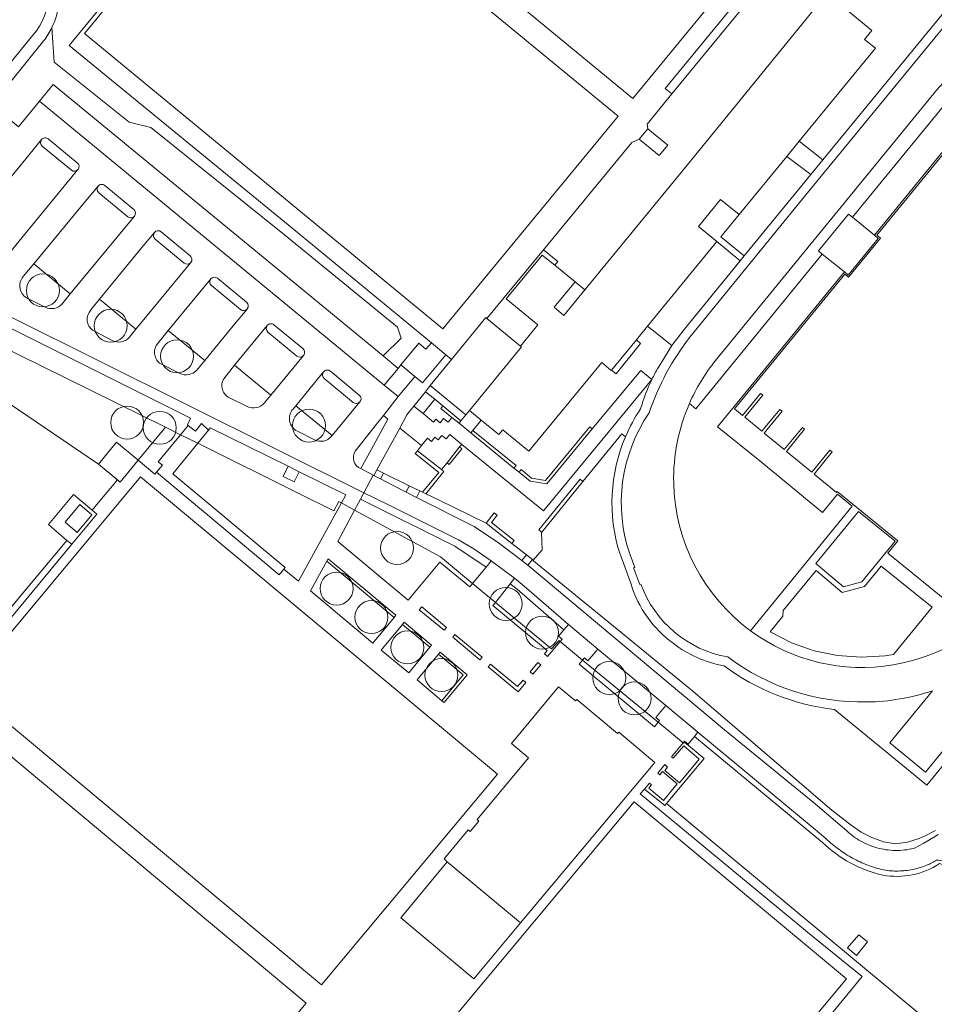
# Model space of a CAD drawing. Header units: metres. Extents: x 93008 to 98406, y 448779 to 454332.
# Tile 120 of 136: x 95832 to 96026, y 451323 to 451532. Entities that reach past the tile are written whole.
import ezdxf

# ---------------------------------------------------------------- set-up
doc = ezdxf.new("R2010")
doc.units = ezdxf.units.M
doc.header["$MEASUREMENT"] = 0
for name, color, linetype, lineweight, true_color in [('B-RO-GR-BEPLANTING_CULTUUR_VASTE PLANTENVAK-V', 7, 'Continuous', 18, 0xa5a552), ('B-RO-OG-BEBOUWING-V', 7, 'Continuous', 18, 0xdc7869), ('B-RO-OG-TERREIN_CULTUURSCHEIDING-V', 7, 'Continuous', 18, 0x28c846), ('B-RO-OG-TERREIN_ERF-V', 7, 'Continuous', 18, 0x28c846), ('B-RO-OG-TERREIN_ONBEGROEID-V', 7, 'Continuous', 18, 0xf0e1b4), ('B-RO-VH-VERHARDING_ASFALT-SEC-V', 7, 'Continuous', 18, 0xcdcdcd), ('B-RO-VH-VERHARDING_BEDRIJFSVLOERPLAAT-V', 7, 'Continuous', 18, 0xcdcdcd), ('B-RO-VH-VERHARDING_BETON-V', 7, 'Continuous', 18, 0xcdcdcd), ('B-RO-VH-VERHARDING_BETONSTRAATSTEEN-V', 7, 'Continuous', 18, 0xcdcdcd), ('B-RO-VH-VERHARDING_GRASBETONSTEEN-V', 7, 'Continuous', 18, 0xcdcdcd), ('B-RO-VH-VERHARDING_STRAATBAKSTEEN-V', 7, 'Continuous', 18, 0xcdcdcd), ('B-RO-VH-VERHARDING_TEGEL-V', 7, 'Continuous', 18, 0xcdcdcd), ('B-RO-VH-VERHARDING_TEGEL_RUBBER-V', 7, 'Continuous', 18, 0xcdcdcd)]:
    doc.layers.add(name, color=color, linetype=linetype, lineweight=lineweight, true_color=true_color)
for name, color, linetype, lineweight in [('B-RO-VH-VERHARDING_ASFALT-GV', 252, 'Continuous', 18), ('B-RO-VH-VERHARDING_ASFALT-PRIM-V', 11, 'Continuous', 18), ('B1-PV-GR-BOOM-S', 1, 'Continuous', 18)]:
    doc.layers.add(name, color=color, linetype=linetype, lineweight=lineweight)

msp = doc.modelspace()

# ---------------------------------------------------------------- linework, layer by layer
at = {"layer": 'B-RO-GR-BEPLANTING_CULTUUR_VASTE PLANTENVAK-V'}
msp.add_lwpolyline([(95840.008, 451535.342, -0.0812726), (95838.535, 451530.259), (95838.996, 451522.877), (95854.949, 451510.202), (95859.541, 451509.039), (95887.882, 451486.242), (95911.827, 451466.699), (95912.603, 451464.315), (95908.793, 451460.564), (95911.956, 451457.931), (95912.553, 451458.656), (95916.335, 451463.254), (95917.873, 451461.978), (95919.028, 451463.334), (95890.226, 451487.118), (95842.188, 451526.458), (95922.744, 451624.335)], format="xyb", dxfattribs=at)
for points in [[(96003.957, 451557.483), (95970.052, 451516.171), (95964.799, 451509.78), (95964.96, 451508.777), (95969.2, 451505.29), (95967.38, 451503.09), (95963.141, 451506.586), (95961.533, 451505.855), (95942.819, 451483.099), (95945.87, 451480.61), (95945.201, 451479.792), (95949.51, 451476.268), (95951.569, 451474.584), (95972.64, 451500.3), (96000, 451533.871)], [(95791.735, 451317.495), (95848.08, 451272.114), (95849.987, 451274.369), (95851.548, 451273.155), (95853.144, 451275.047), (95774.399, 451340.864), (95841.691, 451421.428), (95837.771, 451424.764), (95843.093, 451431.135), (95847.052, 451427.836), (95848.316, 451429.363), (95852.41, 451434.281), (95848.375, 451437.622), (95808.888, 451464.413)], [(96036.943, 451309.017), (95968.914, 451365.578), (95968.552, 451365.134), (95964.246, 451368.669), (95963.346, 451367.631), (95984.63, 451350), (96000, 451337.3), (96010.44, 451328.866), (96000, 451316.225)]]:
    msp.add_lwpolyline(points, dxfattribs=at)
for points in [[(95859.541, 451509.039), (95854.949, 451510.202), (95838.996, 451522.877), (95838.535, 451530.259, -0.050327), (95836.843, 451527.467), (95825.756, 451513.82), (95831.456, 451509.187), (95835.921, 451514.62), (95838.827, 451518.193), (95908.793, 451460.564), (95912.603, 451464.315), (95911.827, 451466.699), (95887.882, 451486.242)], [(95908.854, 451447.952), (95907.399, 451446.097), (95904.229, 451442.063), (95902.857, 451440.355, 0.4698189), (95904.069, 451436.658), (95906.31, 451440.788), (95908.595, 451444.922), (95909.811, 451447.165)], [(96001.983, 451357.349, 0.135897), (96014.78, 451350.4, 0.1915124), (96026.851, 451352.83), (96075.883, 451334.788), (96036.943, 451309.017), (95968.914, 451365.578), (95976.885, 451375.115), (95972.728, 451378.636), (95972.518, 451378.371), (95972.424, 451378.449), (95972.726, 451378.813), (95973.497, 451378.193), (95974.827, 451379.834)]]:
    msp.add_lwpolyline(points, format="xyb", close=True, dxfattribs=at)
for points in [[(95831.209, 451460.949), (95813.188, 451469.676), (95815.093, 451473.741), (95813.183, 451474.693), (95808.888, 451464.413), (95848.375, 451437.622), (95852.217, 451442.262), (95856.849, 451438.417), (95862.639, 451445.432)], [(95919.734, 451451.363), (95917.768, 451452.979), (95915.315, 451449.921), (95917.282, 451448.322)], [(95921.435, 451449.982), (95921.015, 451449.441), (95923.382, 451447.524), (95924.896, 451446.276), (95925.299, 451446.81)], [(95872.113, 451445.316), (95871.77, 451444.808), (95869.484, 451442.025), (95890.907, 451431.359), (95898.303, 451427.677), (95899.413, 451429.682), (95899.951, 451429.389), (95900.883, 451431.089), (95891.002, 451436.003), (95889.941, 451433.851), (95887.58, 451435.014), (95888.642, 451437.167)], [(95916.077, 451440.459), (95916.956, 451441.573), (95912.326, 451445.224), (95907.427, 451436.379), (95908.902, 451435.659), (95914.317, 451433.019), (95916.575, 451431.925), (95917.142, 451431.648), (95920.579, 451435.853), (95915.582, 451439.868)], [(95927.812, 451444.757), (95927.402, 451444.246), (95936.551, 451436.778), (95936.993, 451437.31)], [(95953.173, 451445.106), (95952.641, 451445.555), (95943.267, 451434.144), (95940.292, 451434.635), (95938.102, 451436.434), (95937.639, 451435.9), (95939.972, 451433.989), (95943.531, 451433.394)], [(95916.077, 451440.459), (95915.582, 451439.868), (95920.579, 451435.853), (95917.142, 451431.648), (95917.861, 451431.303), (95921.669, 451436.037), (95921.169, 451436.432)], [(95925.026, 451441.252), (95922.347, 451437.882), (95922.82, 451437.499), (95925.487, 451440.88)], [(95908.902, 451435.659), (95907.427, 451436.379), (95906.802, 451435.228), (95908.249, 451434.47)], [(95951.194, 451433.91), (95950.568, 451434.407), (95941.808, 451423.685), (95942.429, 451423.181)], [(95902.746, 451427.863), (95899.162, 451421.211), (95914.113, 451408.754), (95920.82, 451416.838), (95927.217, 451411.577), (95927.78, 451412.268), (95920.941, 451417.933)], [(95930.65, 451425.047), (95936.087, 451420.758), (95936.575, 451421.4), (95931.78, 451425.187), (95932.99, 451426.778), (95932.351, 451427.272)], [(95896.851, 451417.02), (95911.119, 451405.087), (95911.5, 451405.533), (95897.132, 451417.494)], [(95932.605, 451408.271), (95932.083, 451407.615), (95943.571, 451398.052), (95943.013, 451397.377), (95943.672, 451396.8), (95946.344, 451399.97), (95946.105, 451400.167), (95944.534, 451398.387)], [(95912.903, 451403.573), (95918.728, 451398.732), (95919.086, 451399.174), (95913.286, 451404.047)], [(95920.883, 451397.676), (95920.564, 451397.286), (95925.77, 451392.875), (95921.276, 451387.412), (95921.75, 451387.011), (95926.63, 451392.875)], [(95931.604, 451395.143), (95931.071, 451394.565), (95937.456, 451389.263), (95939.081, 451391.265), (95938.48, 451391.747), (95937.316, 451390.395)], [(95951.121, 451396.028), (95950.387, 451395.158), (95966.341, 451381.871), (95967.111, 451382.833)], [(95972.728, 451378.636), (95972.518, 451378.371), (95972.424, 451378.449), (95969.982, 451375.515), (95970.356, 451375.198), (95972.594, 451377.803), (95975.858, 451375.023), (95971.642, 451369.996), (95968.58, 451372.612), (95969.158, 451373.325), (95968.546, 451373.844), (95967.045, 451372.043), (95967.491, 451371.656), (95968.065, 451372.358), (95971.202, 451369.746), (95968.287, 451366.264), (95965.17, 451368.868), (95965.728, 451369.567), (95965.318, 451369.906), (95964.246, 451368.669), (95968.552, 451365.134), (95968.914, 451365.578), (95976.885, 451375.115)]]:
    msp.add_lwpolyline(points, close=True, dxfattribs=at)
at = {"layer": 'B-RO-OG-BEBOUWING-V'}
msp.add_lwpolyline([(96000, 451533.871), (95972.64, 451500.3), (95951.569, 451474.584), (95947.138, 451469.175), (95945.109, 451470.889), (95949.51, 451476.268), (95945.201, 451479.792), (95942.524, 451481.982), (95934.864, 451472.66), (95941.626, 451467.146), (95937.963, 451462.649), (95938.183, 451462.49), (95927.103, 451448.993), (95929.59, 451446.949), (95933.335, 451443.865), (95934.163, 451444.888), (95939.686, 451440.384), (95955.165, 451459.197), (95957.19, 451457.48), (95957.235, 451457.534), (95962.52, 451463.979), (95964.877, 451466.853), (95979.61, 451484.82), (95975.71, 451488.02), (95980.399, 451493.794), (95984.328, 451490.573), (95994.448, 451502.914), (95997.073, 451506.116), (96013.248, 451525.842), (96010.929, 451527.744), (96012.495, 451529.654), (96005.342, 451535.519)], dxfattribs=at)
for points in [[(95964.96, 451508.777), (95963.141, 451506.586), (95967.38, 451503.09), (95969.2, 451505.29)], [(95938.183, 451462.49), (95937.963, 451462.649), (95930.818, 451468.507), (95930.592, 451468.692), (95923.295, 451459.81), (95918.739, 451454.264), (95926.326, 451448.047), (95927.103, 451448.993)], [(95856.849, 451438.417), (95852.217, 451442.262), (95848.375, 451437.622), (95853.012, 451433.783)], [(95966.401, 451374.298), (95958.764, 451380.721), (95958.55, 451380.448), (95949.901, 451387.672), (95949.632, 451387.356), (95945.985, 451390.38), (95936, 451378.301), (95939.613, 451375.302), (95928.715, 451362.21), (95929.12, 451361.869), (95927.268, 451359.667), (95926.842, 451359.988), (95921.71, 451353.817), (95922.403, 451353.238), (95937.971, 451340.238)], [(96011.552, 451336.234), (96009.745, 451337.758), (96007.276, 451334.934), (96009.207, 451333.363)]]:
    msp.add_lwpolyline(points, close=True, dxfattribs=at)
at = {"layer": 'B-RO-OG-TERREIN_CULTUURSCHEIDING-V'}
for points in [[(96003.957, 451557.483), (96002.589, 451558.609), (95968.614, 451517.322), (95970.052, 451516.171)], [(95999.54, 451499.06), (95994.448, 451502.914), (95984.328, 451490.573), (95980.441, 451485.833), (95985.387, 451481.777)], [(95984.556, 451480.762), (95979.61, 451484.82), (95964.877, 451466.853), (95965.844, 451466.073), (95970.072, 451462.779), (95972.632, 451466.2)], [(95815.093, 451473.741), (95813.188, 451469.676), (95831.209, 451460.949), (95862.639, 451445.432), (95865.832, 451443.842), (95867.448, 451445.808), (95867.274, 451445.94), (95867.929, 451447.376)], [(95963.429, 451463.169), (95962.52, 451463.979), (95957.235, 451457.534), (95958.223, 451456.743)], [(95865.832, 451443.842), (95862.639, 451445.432), (95856.849, 451438.417), (95860.391, 451435.454), (95860.682, 451435.888), (95861.964, 451437.384), (95861.084, 451438.066)], [(95869.484, 451442.025), (95864.174, 451435.56), (95888.017, 451415.666), (95887.76, 451415.35), (95890.853, 451412.788), (95899.951, 451429.389), (95899.413, 451429.682), (95898.303, 451427.677), (95890.907, 451431.359)], [(95923.987, 451420.168), (95903.989, 451430.17), (95902.746, 451427.863), (95920.941, 451417.933), (95927.78, 451412.268), (95930.626, 451415.757)], [(95909.783, 451429.005), (95904.719, 451431.524), (95903.989, 451430.17), (95923.987, 451420.168), (95930.626, 451415.757), (95931.715, 451417.093), (95929.85, 451418.356), (95928.006, 451419.605), (95924.816, 451421.537)], [(95930.65, 451425.047), (95920.65, 451429.927), (95917.861, 451431.303), (95917.142, 451431.648), (95916.575, 451431.925), (95915.863, 451430.495), (95928.097, 451424.341), (95933.286, 451420.907), (95938.237, 451417.19), (95939.202, 451418.332), (95936.087, 451420.758)], [(95842.76, 451420.597), (95841.691, 451421.428), (95774.399, 451340.864), (95853.144, 451275.047), (95854.636, 451276.817), (95826.846, 451299.982), (95826.25, 451299.287), (95822.703, 451302.255), (95823.262, 451302.955), (95821.096, 451304.783), (95820.477, 451304.096), (95810.755, 451312.215), (95811.362, 451312.931), (95809.202, 451314.687), (95808.614, 451313.996), (95805.068, 451317.041), (95805.634, 451317.696), (95776.85, 451341.721), (95815.749, 451387.982)], [(95896.851, 451417.02), (95893.358, 451410.691), (95906.614, 451399.648), (95911.119, 451405.087)], [(95938.226, 451412.16), (95936.661, 451413.373), (95935.716, 451412.184), (95937.219, 451411.048), (95947.132, 451402.427), (95948.127, 451403.589)], [(95935.716, 451412.184), (95932.605, 451408.271), (95944.534, 451398.387), (95946.105, 451400.167), (95946.344, 451399.97), (95946.764, 451400.469), (95945.992, 451401.096), (95947.132, 451402.427), (95937.219, 451411.048)], [(95918.728, 451398.732), (95912.903, 451403.573), (95908.382, 451398.157), (95914.232, 451393.302)], [(95920.564, 451397.286), (95916.008, 451391.821), (95921.276, 451387.412), (95925.77, 451392.875)], [(95954.353, 451398.328), (95952.256, 451395.859), (95951.51, 451396.491), (95951.121, 451396.028), (95967.111, 451382.833), (95967.418, 451383.217), (95966.677, 451383.831), (95968.803, 451386.389)]]:
    msp.add_lwpolyline(points, close=True, dxfattribs=at)
msp.add_lwpolyline([(96005.342, 451535.519), (96012.495, 451529.654), (96010.929, 451527.744), (96013.248, 451525.842), (95997.073, 451506.116), (96002.076, 451502.152), (96037.767, 451545.754)], dxfattribs=at)
for points in [[(95834.676, 451480.086), (95832.456, 451477.439, 0.4966807), (95833.436, 451472.744), (95837.092, 451470.916, 0.3453145), (95840.69, 451471.63), (95842.405, 451473.741)], [(95848.604, 451472.602), (95846.989, 451470.597), (95846.408, 451469.749, 0.4515703), (95847.686, 451465.748), (95851.321, 451463.852, 0.346429), (95854.929, 451464.492), (95856.301, 451466.216)], [(95870.936, 451459.621), (95863.182, 451465.964), (95860.675, 451462.772, 0.4339421), (95861.884, 451458.718), (95865.64, 451456.871, 0.3401608), (95869.243, 451457.567)], [(95877.254, 451458.595), (95874.971, 451455.721, 0.4290485), (95876.193, 451451.671), (95879.968, 451449.842, 0.3434061), (95883.577, 451450.575), (95884.99, 451452.248)], [(95890.251, 451449.975), (95889.678, 451449.297, 0.5019585), (95890.593, 451444.604), (95894.255, 451442.775, 0.3608501), (95897.827, 451443.528), (95897.954, 451443.674)], [(96075.883, 451334.788), (96076.001, 451335.073), (96076.118, 451335.392), (96076.228, 451335.727), (96029.437, 451352.943, 0.0395527), (96026.211, 451353.594, -0.0643431), (96024.131, 451352.516, -0.0463524), (96021.155, 451351.606, -0.0462973), (96018.064, 451351.259, -0.0464187), (96014.961, 451351.485, -0.0335565), (96011.599, 451352.516, -0.0333239), (96008.405, 451353.988, -0.0331217), (96005.436, 451355.874, -0.0330918), (96002.747, 451358.141), (96000, 451360.437), (95975.574, 451380.756), (95974.827, 451379.834), (96001.983, 451357.349, 0.135897), (96014.78, 451350.4, 0.1915124), (96026.851, 451352.83)]]:
    msp.add_lwpolyline(points, format="xyb", close=True, dxfattribs=at)
for points in [[(96025.982, 451359.88), (96023.789, 451358.699), (96022.507, 451358.179), (96020.066, 451357.38), (96017.481, 451357.004), (96014.938, 451357.483), (96012.489, 451358.346), (96010.2, 451359.522), (96008.053, 451360.972), (96003.998, 451364.19), (95974.479, 451389.414), (95958.468, 451402.611), (95941.533, 451416.385), (95940.685, 451417.076), (95940.6, 451417.145), (95940.644, 451417.196), (95942.548, 451419.426), (95942.372, 451423.12), (95942.429, 451423.181), (95951.194, 451433.91), (95959.464, 451444.025), (95960.203, 451443.418, 0.1787095), (95958.979, 451418.692), (95961.395, 451412.106, 0.16337), (95970.339, 451399.606, 0.1247875), (95981.119, 451394.818, 0.1319621), (96004.527, 451385.539), (96024.106, 451369.466), (96072.454, 451428.545)], [(96025.982, 451359.88), (96023.789, 451358.699), (96022.507, 451358.179), (96020.066, 451357.38), (96017.481, 451357.004), (96014.938, 451357.483), (96012.489, 451358.346), (96010.2, 451359.522), (96008.053, 451360.972), (96003.998, 451364.19), (95974.479, 451389.414), (95958.468, 451402.611), (95941.533, 451416.385), (95940.685, 451417.076), (95940.6, 451417.145), (95940.644, 451417.196), (95940.458, 451417.344), (95939.476, 451416.139), (95981.244, 451381.229), (96000, 451365.882), (96007.175, 451359.781, 0.0597212), (96010.143, 451357.61, 0.0599927), (96013.541, 451356.204, 0.0643686), (96017.439, 451355.635, 0.0641281), (96021.353, 451356.072), (96023.482, 451357.141), (96025.538, 451358.343), (96026.566, 451359.011)]]:
    msp.add_lwpolyline(points, format="xyb", dxfattribs=at)
at = {"layer": 'B-RO-OG-TERREIN_ERF-V'}
msp.add_lwpolyline([(95922.403, 451353.238), (95912.581, 451341.34), (95928.06, 451328.382), (95937.971, 451340.238)], close=True, dxfattribs=at)
at = {"layer": 'B-RO-OG-TERREIN_ONBEGROEID-V'}
msp.add_lwpolyline([(96013.851, 451485.475), (96013.015, 451486.179), (96008.373, 451489.978), (96007.527, 451490.65), (96001.143, 451482.86), (96001.967, 451482.16), (96006.658, 451478.408), (96007.463, 451477.683)], close=True, dxfattribs=at)
at = {"layer": 'B-RO-VH-VERHARDING_ASFALT-GV'}
for points in [[(95831.576, 451548.154), (95833.431, 451546.805), (95833.966, 451546.416), (95836.877, 451542.466), (95837.66, 451540.289), (95837.73, 451537.496, -0.19146), (95834.465, 451528.614), (95823.707, 451515.485)], [(95831.456, 451509.187), (95835.921, 451514.62), (95909.031, 451454.375), (95911.983, 451451.943), (95908.854, 451447.952), (95907.399, 451446.097), (95904.229, 451442.063), (95902.857, 451440.355, 0.4698189), (95904.069, 451436.658), (95906.682, 451435.29), (95904.719, 451431.524), (95811.042, 451478.118, 0.2917469)]]:
    msp.add_lwpolyline(points, format="xyb", dxfattribs=at)
at = {"layer": 'B-RO-VH-VERHARDING_ASFALT-PRIM-V'}
msp.add_lwpolyline([(96026.566, 451359.011), (96025.538, 451358.343), (96023.482, 451357.141), (96021.353, 451356.072, -0.0641281), (96017.439, 451355.635, -0.0643686), (96013.541, 451356.204, -0.0599927), (96010.143, 451357.61, -0.0597212), (96007.175, 451359.781), (96000, 451365.882), (95981.244, 451381.229), (95939.476, 451416.139), (95938.237, 451417.19), (95933.286, 451420.907), (95928.097, 451424.341), (95915.863, 451430.495), (95913.65, 451431.647), (95911.051, 451433.003), (95908.249, 451434.47), (95906.802, 451435.228), (95906.682, 451435.29), (95904.719, 451431.524), (95909.783, 451429.005), (95924.816, 451421.537), (95928.006, 451419.605), (95929.85, 451418.356), (95931.715, 451417.093), (95936.661, 451413.373), (95938.226, 451412.16), (95948.127, 451403.589), (95954.353, 451398.328), (95968.803, 451386.389), (95975.574, 451380.756), (96000, 451360.437), (96002.747, 451358.141, 0.0330918), (96005.436, 451355.874, 0.0331217), (96008.405, 451353.988, 0.0333239), (96011.599, 451352.516, 0.0335565), (96014.961, 451351.485, 0.0464187), (96018.064, 451351.259, 0.0462973), (96021.155, 451351.606, 0.0463524), (96024.131, 451352.516, 0.0643431), (96026.211, 451353.594)], format="xyb", dxfattribs=at)
at = {"layer": 'B-RO-VH-VERHARDING_ASFALT-SEC-V'}
for points in [[(96002.076, 451502.152), (95997.073, 451506.116), (95994.448, 451502.914), (95999.54, 451499.06)], [(95984.328, 451490.573), (95980.399, 451493.794), (95975.71, 451488.02), (95979.61, 451484.82), (95984.556, 451480.762), (95985.387, 451481.777), (95980.441, 451485.833)]]:
    msp.add_lwpolyline(points, close=True, dxfattribs=at)
at = {"layer": 'B-RO-VH-VERHARDING_BEDRIJFSVLOERPLAAT-V'}
msp.add_lwpolyline([(95811.042, 451478.118, 0.2917469), (95807.24, 451477.763), (95811.457, 451475.635), (95812.163, 451475.202), (95813.183, 451474.693), (95815.093, 451473.741), (95867.929, 451447.376), (95867.274, 451445.94), (95867.448, 451445.808), (95869.006, 451444.582), (95870.247, 451446.218), (95871.77, 451444.808), (95872.113, 451445.316), (95888.642, 451437.167), (95891.002, 451436.003), (95900.883, 451431.089), (95899.951, 451429.389), (95902.746, 451427.863), (95903.989, 451430.17), (95904.719, 451431.524)], format="xyb", close=True, dxfattribs=at)
for points in [[(95922.101, 451460.796), (95919.028, 451463.334), (95917.873, 451461.978), (95916.335, 451463.254), (95912.553, 451458.656), (95915.535, 451456.198), (95917.168, 451454.835), (95917.53, 451455.261)], [(95871.77, 451444.808), (95870.247, 451446.218), (95869.006, 451444.582), (95867.448, 451445.808), (95865.832, 451443.842), (95869.484, 451442.025)], [(95869.484, 451442.025), (95865.832, 451443.842), (95861.084, 451438.066), (95861.964, 451437.384), (95860.682, 451435.888), (95886.744, 451414.135), (95887.76, 451415.35), (95888.017, 451415.666), (95864.174, 451435.56)]]:
    msp.add_lwpolyline(points, close=True, dxfattribs=at)
at = {"layer": 'B-RO-VH-VERHARDING_BETON-V'}
for points in [[(95856.849, 451438.417), (95852.217, 451442.262), (95848.375, 451437.622), (95852.41, 451434.281), (95853.012, 451433.783)], [(95841.312, 451425.293), (95843.877, 451423.105), (95847.027, 451426.875), (95844.464, 451429.056)]]:
    msp.add_lwpolyline(points, close=True, dxfattribs=at)
at = {"layer": 'B-RO-VH-VERHARDING_BETONSTRAATSTEEN-V'}
for points in [[(96037.767, 451545.754), (96002.076, 451502.152), (95999.54, 451499.06), (95985.387, 451481.777), (95984.556, 451480.762), (95972.632, 451466.2), (95970.072, 451462.779), (95967.119, 451458.046, 0.0174451), (95965.816, 451455.573, 0.0412557), (95963.404, 451449.316, 0.0469412), (95960.203, 451443.418, 0.1787095), (95958.979, 451418.692), (95961.395, 451412.106, 0.16337), (95970.339, 451399.606, 0.1247875), (95981.119, 451394.818, 0.1319621), (96004.527, 451385.539), (96024.106, 451369.466), (96072.454, 451428.545)], [(96108.142, 451475.244), (96023.848, 451372.233), (96016.291, 451378.433), (96025.315, 451389.501, -0.0777468), (96011.417, 451387.138, -0.1682447), (95981.913, 451396.681, -0.268314), (95963.48, 451412.141), (95963.236, 451412.066), (95961.904, 451415.571), (95962.16, 451415.68), (95961.174, 451418.337, -0.2380171), (95965.213, 451448.462, -0.0837369), (95973.879, 451464.574), (95999.087, 451495.519), (96039.234, 451544.415)], [(96049.259, 451530.557), (96013.015, 451486.179), (96013.851, 451485.475), (96007.463, 451477.683), (96006.658, 451478.408), (95979.755, 451445.532), (95988.726, 451438.314), (96001.986, 451427.343), (96005.192, 451431.249), (96008.334, 451428.652), (95986.737, 451402.251, 0.2033283), (96017.019, 451395.001, 0.1812652), (96041.37, 451409.104)], [(96029.124, 451407.986), (96015.852, 451418.708), (96017.98, 451421.303), (96005.146, 451431.801), (96004.982, 451431.606), (96000.239, 451435.51), (96004.027, 451440.181), (96003.567, 451440.558), (95999.778, 451435.882), (95994.354, 451440.321), (95998.166, 451444.993), (95997.73, 451445.406), (95993.884, 451440.701), (95989.642, 451444.175), (95993.455, 451448.857), (95992.965, 451449.223), (95989.17, 451444.569), (95985.525, 451447.556), (95989.336, 451452.216), (95988.884, 451452.587), (95985.06, 451447.916), (95983.369, 451449.308), (96006.74, 451477.889), (96007.515, 451477.256), (96014.289, 451485.522), (96013.511, 451486.171), (96049.436, 451530.107, -0.2063367)]]:
    msp.add_lwpolyline(points, format="xyb", dxfattribs=at)
for points in [[(95836.843, 451527.467, 0.050327), (95838.535, 451530.259, 0.0812726), (95840.008, 451535.342, 0.0935467), (95839.598, 451541.399), (95839.326, 451544.764), (95838.256, 451543.447, 0.1950957), (95837.698, 451541.936), (95837.66, 451540.289), (95837.73, 451537.496, -0.19146), (95834.465, 451528.614), (95823.707, 451515.485), (95825.756, 451513.82)], [(96001.967, 451482.16), (96001.143, 451482.86), (96007.527, 451490.65), (96008.373, 451489.978), (96038.507, 451526.818, 0.0992241), (96026.272, 451517.012), (95979.326, 451459.61, 0.0674527), (95973.757, 451450.439), (95975.113, 451449.309)], [(95837.758, 451506.606, 0.4221399), (95836.344, 451506.471, 0.4141784), (95836.483, 451505.059), (95842.672, 451499.965, 0.3909876), (95844.043, 451500.119), (95844.074, 451500.157, 0.4104422), (95843.903, 451501.553)], [(95849.724, 451496.752, 0.4240869), (95848.327, 451496.607, 0.4067617), (95848.451, 451495.206), (95854.636, 451490.115, 0.4219401), (95856.04, 451490.22), (95856.047, 451490.229, 0.3817479), (95855.891, 451491.65)], [(95861.687, 451486.892, 0.4130257), (95860.273, 451486.775, 0.4127531), (95860.411, 451485.358), (95866.57, 451480.267, 0.4115388), (95867.98, 451480.388), (95867.998, 451480.41, 0.4092476), (95867.855, 451481.81)], [(95873.639, 451477.033, 0.4075551), (95872.243, 451476.904), (95872.232, 451476.891, 0.4118518), (95872.366, 451475.483), (95878.55, 451470.399, 0.4050276), (95879.94, 451470.508), (95879.977, 451470.552, 0.4122319), (95879.811, 451471.954)], [(95885.619, 451467.169, 0.4199023), (95884.212, 451467.054, 0.4079285), (95884.345, 451465.617), (95890.52, 451460.538, 0.3975453), (95891.894, 451460.667), (95891.94, 451460.722, 0.3960741), (95891.786, 451462.111)], [(95897.602, 451457.324, 0.4146489), (95896.183, 451457.208), (95896.142, 451457.159, 0.406407), (95896.3, 451455.792), (95902.462, 451450.682, 0.3882448), (95903.871, 451450.84, 0.4280889), (95903.719, 451452.26)]]:
    msp.add_lwpolyline(points, format="xyb", close=True, dxfattribs=at)
for points in [[(95915.535, 451456.198), (95912.553, 451458.656), (95911.956, 451457.931), (95909.031, 451454.375), (95911.983, 451451.943), (95914.937, 451455.506)], [(95848.081, 451426.968), (95847.052, 451427.836), (95843.093, 451431.135), (95837.771, 451424.764), (95841.691, 451421.428), (95842.76, 451420.597)]]:
    msp.add_lwpolyline(points, close=True, dxfattribs=at)
at = {"layer": 'B-RO-VH-VERHARDING_GRASBETONSTEEN-V'}
for points in [[(95838.827, 451518.193), (95835.921, 451514.62), (95909.031, 451454.375), (95911.956, 451457.931), (95908.793, 451460.564)], [(95891.002, 451436.003), (95888.642, 451437.167), (95887.58, 451435.014), (95889.941, 451433.851)]]:
    msp.add_lwpolyline(points, close=True, dxfattribs=at)
for points in [[(95842.672, 451499.965, 0.3909876), (95844.043, 451500.119), (95827.967, 451480.561), (95820.229, 451486.927), (95833.632, 451503.197), (95836.344, 451506.471, 0.4141784), (95836.483, 451505.059)], [(95854.636, 451490.115, 0.4219401), (95856.04, 451490.22), (95842.405, 451473.741), (95834.676, 451480.086), (95845.677, 451493.39), (95848.327, 451496.607, 0.4067617), (95848.451, 451495.206)], [(95866.57, 451480.267, 0.4115388), (95867.98, 451480.388), (95856.301, 451466.216), (95848.604, 451472.602), (95857.557, 451483.489), (95860.273, 451486.775, 0.4127531), (95860.411, 451485.358)], [(95878.55, 451470.399, 0.4050276), (95879.94, 451470.508), (95877.291, 451467.319), (95870.936, 451459.621), (95863.182, 451465.964), (95869.546, 451473.68), (95872.232, 451476.891, 0.4118518), (95872.366, 451475.483)], [(95884.212, 451467.054, 0.4079285), (95884.345, 451465.617), (95890.52, 451460.538, 0.3975453), (95891.894, 451460.667), (95884.99, 451452.248), (95877.254, 451458.595)], [(95896.142, 451457.159, 0.406407), (95896.3, 451455.792), (95902.462, 451450.682, 0.3882448), (95903.871, 451450.84), (95897.954, 451443.674), (95890.251, 451449.975), (95893.304, 451453.705)]]:
    msp.add_lwpolyline(points, format="xyb", close=True, dxfattribs=at)
at = {"layer": 'B-RO-VH-VERHARDING_STRAATBAKSTEEN-V'}
for points in [[(95942.819, 451483.099), (95930.818, 451468.507), (95937.963, 451462.649), (95941.626, 451467.146), (95934.864, 451472.66), (95942.524, 451481.982), (95945.201, 451479.792), (95945.87, 451480.61)], [(95951.569, 451474.584), (95949.51, 451476.268), (95945.109, 451470.889), (95947.138, 451469.175)], [(95921.435, 451449.982), (95919.734, 451451.363), (95917.282, 451448.322), (95919.456, 451446.538), (95919.943, 451447.136), (95920.867, 451446.382), (95921.636, 451447.299), (95922.566, 451446.524), (95923.382, 451447.524), (95921.015, 451449.441)], [(95929.59, 451446.949), (95927.103, 451448.993), (95926.326, 451448.047), (95925.299, 451446.81), (95924.896, 451446.276), (95927.402, 451444.246), (95927.812, 451444.757)], [(95925.026, 451441.252), (95925.47, 451441.8), (95922.933, 451443.886), (95922.186, 451442.953), (95921.245, 451443.712), (95920.488, 451442.78), (95919.786, 451443.34), (95919.02, 451442.418), (95918.195, 451443.102), (95916.956, 451441.573), (95916.077, 451440.459), (95921.169, 451436.432), (95922.347, 451437.882)], [(95908.902, 451435.659), (95908.249, 451434.47), (95911.051, 451433.003), (95913.65, 451431.647), (95914.317, 451433.019)]]:
    msp.add_lwpolyline(points, close=True, dxfattribs=at)
at = {"layer": 'B-RO-VH-VERHARDING_TEGEL-V'}
for points in [[(96002.589, 451558.609), (95999.977, 451560.759), (95958.047, 451595.275), (95922.744, 451624.335), (95842.188, 451526.458), (95890.226, 451487.118), (95919.028, 451463.334), (95922.101, 451460.796), (95923.295, 451459.81), (95930.592, 451468.692), (95930.818, 451468.507), (95942.819, 451483.099), (95961.533, 451505.855), (95963.141, 451506.586), (95964.96, 451508.777), (95964.799, 451509.78), (95970.052, 451516.171), (95968.614, 451517.322)], [(95885.749, 451577.828), (95922.866, 451622.919), (95998.859, 451560.333), (95961.746, 451515.222)], [(95958.631, 451511.433), (95921.49, 451466.327), (95845.454, 451528.959), (95882.64, 451574.031)], [(95915.315, 451449.921), (95917.768, 451452.979), (95918.739, 451454.264), (95923.295, 451459.81), (95922.101, 451460.796), (95917.53, 451455.261), (95917.168, 451454.835), (95915.535, 451456.198), (95914.937, 451455.506), (95911.983, 451451.943), (95908.854, 451447.952), (95909.811, 451447.165), (95908.595, 451444.922), (95906.31, 451440.788), (95904.069, 451436.658), (95906.682, 451435.29), (95906.802, 451435.228), (95907.427, 451436.379), (95912.326, 451445.224), (95913.826, 451448.049)], [(95924.896, 451446.276), (95923.382, 451447.524), (95922.566, 451446.524), (95921.636, 451447.299), (95920.867, 451446.382), (95919.943, 451447.136), (95919.456, 451446.538), (95917.282, 451448.322), (95915.315, 451449.921), (95913.826, 451448.049), (95912.326, 451445.224), (95916.956, 451441.573), (95918.195, 451443.102), (95919.02, 451442.418), (95919.786, 451443.34), (95920.488, 451442.78), (95921.245, 451443.712), (95922.186, 451442.953), (95922.933, 451443.886), (95925.47, 451441.8), (95931.935, 451436.534), (95942.819, 451427.663), (95955.218, 451442.703), (95965.816, 451455.573), (95963.481, 451457.484), (95953.173, 451445.106), (95943.531, 451433.394), (95939.972, 451433.989), (95937.639, 451435.9), (95936.551, 451436.778), (95927.402, 451444.246)], [(95918.739, 451454.264), (95917.768, 451452.979), (95919.734, 451451.363), (95921.435, 451449.982), (95925.299, 451446.81), (95926.326, 451448.047)], [(95933.053, 451371.79), (95895.691, 451327.086), (95820.035, 451390.238), (95857.311, 451434.888)], [(95916.575, 451431.925), (95914.317, 451433.019), (95913.65, 451431.647), (95915.863, 451430.495)], [(95893.358, 451410.691), (95896.851, 451417.02), (95897.132, 451417.494), (95911.5, 451405.533), (95911.119, 451405.087), (95906.614, 451399.648)], [(95940.458, 451417.344), (95939.202, 451418.332), (95938.237, 451417.19), (95939.476, 451416.139)], [(95936.661, 451413.373), (95931.715, 451417.093), (95930.626, 451415.757), (95927.78, 451412.268), (95932.605, 451408.271), (95935.716, 451412.184)], [(95916.97, 451407.354), (95922.227, 451402.946), (95921.756, 451402.349), (95916.414, 451406.693)], [(95912.903, 451403.573), (95913.286, 451404.047), (95919.086, 451399.174), (95918.728, 451398.732), (95914.232, 451393.302), (95908.382, 451398.157)], [(95948.127, 451403.589), (95947.132, 451402.427), (95945.992, 451401.096), (95946.764, 451400.469), (95946.344, 451399.97), (95951.121, 451396.028), (95951.51, 451396.491), (95952.256, 451395.859), (95954.353, 451398.328)], [(95924.029, 451401.44), (95929.804, 451396.641), (95929.321, 451396.049), (95923.55, 451400.864)], [(95920.564, 451397.286), (95920.883, 451397.676), (95926.63, 451392.875), (95921.75, 451387.011), (95921.276, 451387.412), (95916.008, 451391.821)], [(95939.973, 451393.536), (95941.594, 451395.526), (95942.219, 451395.047), (95940.57, 451393.05)], [(95922.403, 451353.238), (95921.71, 451353.817), (95926.842, 451359.988), (95927.268, 451359.667), (95929.12, 451361.869), (95928.715, 451362.21), (95939.613, 451375.302), (95936, 451378.301), (95945.985, 451390.38), (95949.632, 451387.356), (95949.901, 451387.672), (95958.55, 451380.448), (95958.764, 451380.721), (95966.401, 451374.298), (95937.971, 451340.238), (95928.06, 451328.382), (95912.581, 451341.34)], [(95892.497, 451323.237), (95855.287, 451278.724), (95779.588, 451341.964), (95816.792, 451386.455)], [(95968.803, 451386.389), (95966.677, 451383.831), (95967.418, 451383.217), (95967.111, 451382.833), (95972.424, 451378.449), (95972.726, 451378.813), (95973.497, 451378.193), (95974.827, 451379.834), (95975.574, 451380.756)]]:
    msp.add_lwpolyline(points, close=True, dxfattribs=at)
for points in [[(95967.119, 451458.046, 0.0174451), (95965.816, 451455.573), (95963.481, 451457.484), (95953.173, 451445.106), (95952.641, 451445.555), (95943.267, 451434.144), (95940.292, 451434.635), (95938.102, 451436.434), (95937.639, 451435.9), (95936.551, 451436.778), (95936.993, 451437.31), (95927.812, 451444.757), (95929.59, 451446.949), (95933.335, 451443.865), (95934.163, 451444.888), (95939.686, 451440.384), (95955.165, 451459.197), (95957.19, 451457.48), (95957.235, 451457.534), (95958.223, 451456.743), (95963.429, 451463.169), (95962.52, 451463.979), (95964.877, 451466.853), (95965.844, 451466.073), (95970.072, 451462.779)], [(95925.47, 451441.8), (95925.026, 451441.252), (95925.487, 451440.88), (95922.82, 451437.499), (95922.347, 451437.882), (95921.169, 451436.432), (95921.669, 451436.037), (95917.861, 451431.303), (95920.65, 451429.927), (95930.65, 451425.047), (95932.351, 451427.272), (95932.99, 451426.778), (95931.78, 451425.187), (95936.575, 451421.4), (95936.087, 451420.758), (95939.202, 451418.332), (95940.458, 451417.344), (95940.644, 451417.196), (95942.548, 451419.426), (95942.372, 451423.12), (95942.429, 451423.181), (95941.808, 451423.685), (95950.568, 451434.407), (95951.194, 451433.91), (95959.464, 451444.025), (95960.203, 451443.418, -0.0469412), (95963.404, 451449.316, -0.0412557), (95965.816, 451455.573), (95955.218, 451442.703), (95942.819, 451427.663), (95931.935, 451436.534)]]:
    msp.add_lwpolyline(points, format="xyb", close=True, dxfattribs=at)
msp.add_lwpolyline([(96000, 451316.225), (96010.44, 451328.866), (96000, 451337.3), (95984.63, 451350), (95963.346, 451367.631), (95964.246, 451368.669), (95965.318, 451369.906), (95965.728, 451369.567), (95965.17, 451368.868), (95968.287, 451366.264), (95971.202, 451369.746), (95968.065, 451372.358), (95967.491, 451371.656), (95967.045, 451372.043), (95968.546, 451373.844), (95969.158, 451373.325), (95968.58, 451372.612), (95971.642, 451369.996), (95975.858, 451375.023), (95972.594, 451377.803), (95970.356, 451375.198), (95969.982, 451375.515), (95972.424, 451378.449), (95967.111, 451382.833), (95966.341, 451381.871), (95950.387, 451395.158), (95951.121, 451396.028), (95946.344, 451399.97), (95943.672, 451396.8), (95943.013, 451397.377), (95943.571, 451398.052), (95932.083, 451407.615), (95932.605, 451408.271), (95927.78, 451412.268), (95927.217, 451411.577), (95920.82, 451416.838), (95914.113, 451408.754), (95899.162, 451421.211), (95902.746, 451427.863), (95899.951, 451429.389), (95890.853, 451412.788), (95887.76, 451415.35), (95886.744, 451414.135), (95860.682, 451435.888), (95860.391, 451435.454), (95856.849, 451438.417), (95853.012, 451433.783), (95852.41, 451434.281), (95848.316, 451429.363), (95847.052, 451427.836), (95848.081, 451426.968), (95842.76, 451420.597), (95815.749, 451387.982)], dxfattribs=at)
at = {"layer": 'B-RO-VH-VERHARDING_TEGEL_RUBBER-V'}
for points in [[(95922.866, 451622.919), (95885.749, 451577.828), (95961.746, 451515.222), (95998.859, 451560.333)], [(95882.64, 451574.031), (95845.454, 451528.959), (95921.49, 451466.327), (95958.631, 451511.433)], [(95857.311, 451434.888), (95820.035, 451390.238), (95895.691, 451327.086), (95933.053, 451371.79)], [(96000.579, 451416.492), (96006.483, 451411.58), (96010.322, 451412.608), (96017.403, 451421.234), (96009.66, 451427.578)], [(95990.887, 451402.052), (95995.463, 451399.697), (96000.228, 451398.023), (96005.194, 451396.987), (96010.231, 451396.623), (96015.275, 451396.933), (96017.074, 451397.217), (96025.239, 451407.227), (96014.483, 451415.926), (96010.941, 451411.617), (96006.193, 451410.349), (96000.637, 451415.002), (95993.678, 451406.518), (95993.586, 451405.319)], [(95816.792, 451386.455), (95779.588, 451341.964), (95855.287, 451278.724), (95892.497, 451323.237)], [(95962.07, 451365.964), (95898.623, 451289.953), (95943.628, 451252.313), (96007.095, 451328.363)]]:
    msp.add_lwpolyline(points, close=True, dxfattribs=at)
for points in [[(96108.142, 451475.244), (96102.775, 451479.616), (96104.645, 451490.458, 0.0961664), (96101.879, 451507.295, 0.1947579), (96078.031, 451534.112, 0.1671793), (96047.222, 451538.036), (96039.234, 451544.415), (95999.087, 451495.519), (95973.879, 451464.574, 0.0837369), (95965.213, 451448.462, 0.2380171), (95961.174, 451418.337), (95962.16, 451415.68), (95961.904, 451415.571), (95963.236, 451412.066), (95963.48, 451412.141, 0.268314), (95981.913, 451396.681, 0.1682447), (96011.417, 451387.138, 0.0777468), (96025.315, 451389.501), (96016.291, 451378.433), (96023.848, 451372.233)], [(95970.439, 451433.581, 0.2332846), (95986.737, 451402.251, 0.2033283), (96017.019, 451395.001, 0.1812652), (96041.37, 451409.104), (96087.61, 451465.645, 0.0822232), (96093.599, 451475.379), (96089.352, 451478.86), (96061.898, 451445.324), (96060.856, 451446.172), (96088.307, 451479.71), (96065.452, 451498.454), (96062.17, 451494.449), (96058.954, 451497.092), (96069.26, 451509.696), (96080.554, 451523.539, 0.2088947), (96049.259, 451530.557, 0.0717043), (96038.507, 451526.818, 0.0992241), (96026.272, 451517.012), (95979.326, 451459.61, 0.0674527), (95973.757, 451450.439, 0.108666)], [(96049.259, 451530.557, 0.0717043), (96038.507, 451526.818), (96008.373, 451489.978), (96013.015, 451486.179)], [(96006.658, 451478.408), (96001.967, 451482.16), (95975.113, 451449.309), (95973.757, 451450.439, 0.108666), (95970.439, 451433.581, 0.2332846), (95986.737, 451402.251), (96008.334, 451428.652), (96005.192, 451431.249), (96001.986, 451427.343), (95988.726, 451438.314), (95979.755, 451445.532)]]:
    msp.add_lwpolyline(points, format="xyb", close=True, dxfattribs=at)
at = {"layer": 'B1-PV-GR-BOOM-S'}
for centre in [(95836.603, 451474.46), (95850.997, 451466.973), (95865.075, 451460.501), (95854.491, 451446.421), (95861.419, 451445.309), (95893.068, 451445.776), (95911.743, 451419.81), (95898.921, 451411.186), (95934.799, 451407.953), (95906.295, 451405.14), (95942.524, 451401.847), (95913.936, 451398.706), (95921.146, 451392.84), (95956.765, 451392.225), (95962.132, 451387.889)]:
    msp.add_circle(centre, 3.5, dxfattribs=at)

doc.saveas('drawing.dxf')
